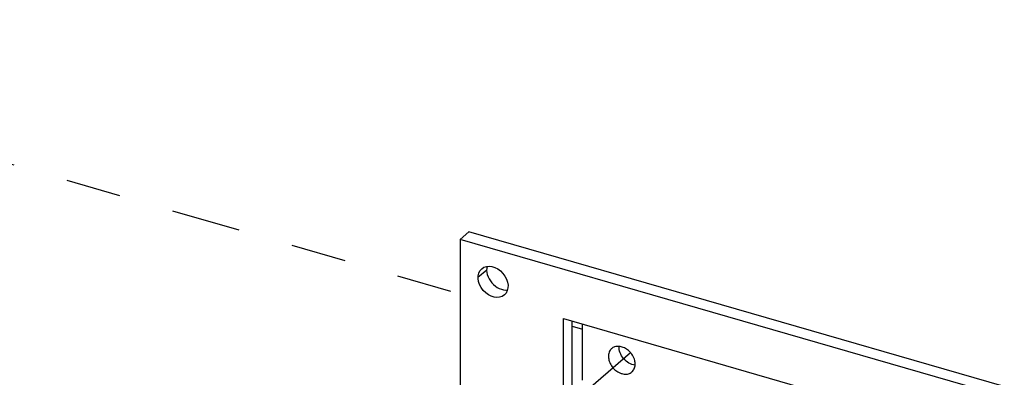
# Model space of a CAD drawing. Extents: x 0.3 to 39, y 0.1 to 10.9.
# Tile 14 of 26: x 27.967 to 29.753, y 2.742 to 3.39. Entities that reach past the tile are written whole.
import ezdxf

# ---------------------------------------------------------------- set-up
doc = ezdxf.new("R2010")
doc.units = 0
doc.header["$LTSCALE"] = 0.5
doc.header["$MEASUREMENT"] = 0
doc.linetypes.add('ONS_PHANTOM', pattern=[0.5, 0.25, -0.05, 0.05, -0.05, 0.05, -0.05])
for name, color, linetype in [('EXPLODE_LINES', 7, 'ONS_PHANTOM'), ('TANGENT_LINES', 7, 'CONTINUOUS'), ('VISIBLE', 7, 'CONTINUOUS')]:
    doc.layers.add(name, color=color, linetype=linetype)

msp = doc.modelspace()

# ---------------------------------------------------------------- linework, layer by layer
at = {"layer": 'EXPLODE_LINES'}
for p, q in [((27.0433, 3.3905), (28.766, 2.8932)), ((27.0433, 3.3905), (28.766, 2.8932)), ((28.9693, 2.8345), (28.9878, 2.8291)), ((28.9693, 2.8345), (28.9878, 2.8291)), ((29.0752, 2.7864), (28.7245, 2.4827))]:
    msp.add_line(p, q, dxfattribs=at)
at = {"layer": 'TANGENT_LINES'}
msp.add_line((28.8142, 2.9364), (28.7984, 2.9228), dxfattribs=at)
at = {"layer": 'VISIBLE'}
for p, q in [((28.7818, 3.0054), (28.766, 2.9918)), ((29.7535, 2.7249), (28.7818, 3.0054)), ((28.766, 2.9918), (28.766, 1.9689)), ((29.7378, 2.7113), (28.766, 2.9918)), ((28.9536, 2.7066), (28.9536, 2.8482)), ((28.9536, 2.8482), (29.482, 2.6956)), ((28.9693, 2.7202), (28.9693, 2.8436)), ((28.9878, 2.7363), (28.9878, 2.8383))]:
    msp.add_line(p, q, dxfattribs=at)
msp.add_ellipse((28.8257, 2.9149), major_axis=(0.0206, -0.0238), ratio=0.75, dxfattribs=at)
msp.add_ellipse((28.8414, 2.9285), major_axis=(0.0206, -0.0238), ratio=0.75, start_param=3.598259, end_param=5.826519, dxfattribs=at)
at = {"layer": 'VISIBLE', "extrusion": (0, 0, -1)}
msp.add_ellipse((29.0786, 2.7893), major_axis=(-0.0184, 0.0212), ratio=0.75, start_param=3.800059, end_param=5.631894, dxfattribs=at)
at = {"layer": 'VISIBLE'}
for points, knots in [([(29.0411, 2.7939), (29.0408, 2.7937), (29.0401, 2.7932), (29.0355, 2.7869), (29.0348, 2.7795), (29.0362, 2.7708), (29.0403, 2.7625), (29.0463, 2.7554), (29.0541, 2.7502), (29.0578, 2.7489), (29.0594, 2.7484)], [0, 0, 0, 0, 0.048579, 0.176995, 0.310658, 0.450845, 0.59598, 0.742939, 0.888135, 1, 1, 1, 1]), ([(29.0545, 2.7979), (29.0544, 2.7979), (29.0537, 2.798), (29.0456, 2.7975), (29.0425, 2.7951), (29.0411, 2.7939)], [0, 0, 0, 0, 0.134865, 0.590962, 1, 1, 1, 1]), ([(29.0753, 2.7865), (29.0736, 2.7882), (29.0701, 2.7919), (29.0621, 2.7966), (29.057, 2.7975), (29.0545, 2.7979)], [0, 0, 0, 0, 0.322243, 0.674791, 1, 1, 1, 1]), ([(29.0837, 2.7645), (29.0837, 2.7657), (29.0838, 2.7688), (29.082, 2.7771), (29.0767, 2.7849), (29.0757, 2.7861), (29.0753, 2.7865)], [0, 0, 0, 0, 0.215112, 0.530521, 0.854996, 1, 1, 1, 1]), ([(29.0778, 2.7515), (29.0785, 2.7521), (29.0803, 2.7537), (29.0835, 2.7605), (29.0836, 2.7633), (29.0837, 2.7645)], [0, 0, 0, 0, 0.277514, 0.693712, 1, 1, 1, 1]), ([(29.0594, 2.7484), (29.0621, 2.7479), (29.0673, 2.7468), (29.0747, 2.749), (29.0769, 2.7508), (29.0778, 2.7515)], [0, 0, 0, 0, 0.378204, 0.739311, 1, 1, 1, 1])]:
    msp.add_open_spline(points, degree=3, knots=knots, dxfattribs=at)

doc.saveas('drawing.dxf')
